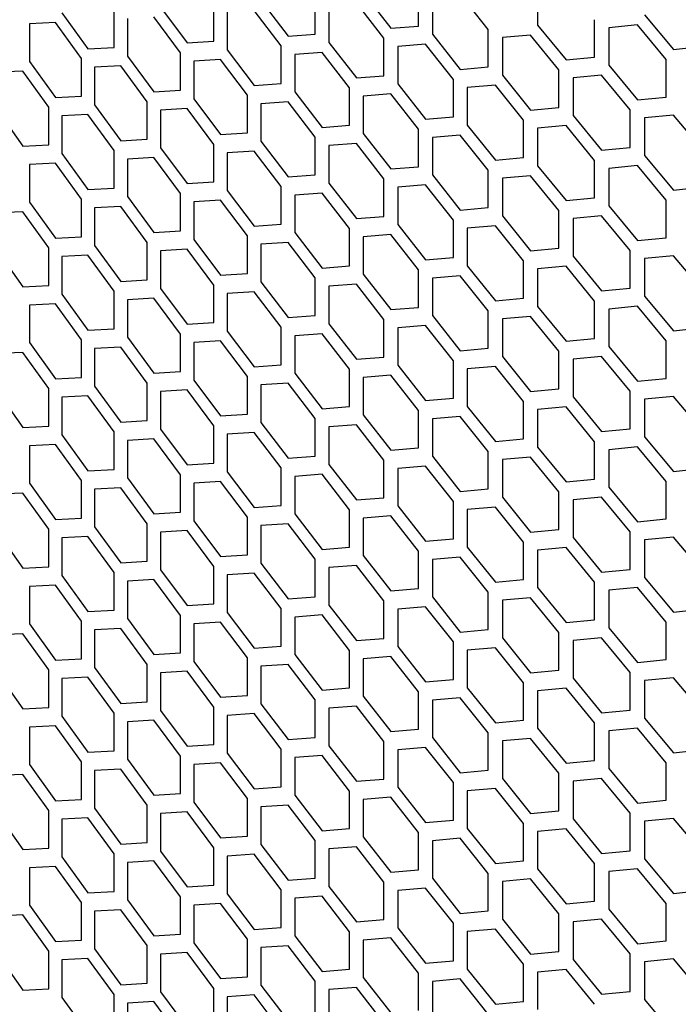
# Model space of a CAD drawing. Header units: millimetres. Extents: x 16448 to 19047, y 3049 to 4868.
# Tile 25 of 41: x 18371 to 18452, y 4068 to 4188. Entities that reach past the tile are written whole.
import ezdxf

# ---------------------------------------------------------------- set-up
doc = ezdxf.new("R2010")
doc.units = ezdxf.units.MM
doc.layers.add('5', color=251, linetype='Continuous')

msp = doc.modelspace()

# ---------------------------------------------------------------- linework, layer by layer
at = {"layer": '5'}
for p, q in [((18407.149, 4186.185), (18407.149, 4190.767)), ((18413.011, 4191.213), (18416.381, 4186.898)), ((18419.768, 4187.173), (18419.768, 4191.756)), ((18421.467, 4190.751), (18421.467, 4186.169)), ((18428.3, 4186.754), (18424.876, 4191.039)), ((18434.329, 4191.877), (18434.329, 4187.295)), ((18394.749, 4185.315), (18394.749, 4189.897)), ((18400.508, 4190.288), (18403.821, 4185.941)), ((18408.819, 4189.746), (18408.819, 4185.164)), ((18415.537, 4185.685), (18412.17, 4190.002)), ((18376.169, 4188.79), (18379.362, 4184.381)), ((18382.571, 4184.562), (18382.571, 4189.145)), ((18388.226, 4189.481), (18391.48, 4185.103)), ((18396.39, 4188.861), (18396.39, 4184.279)), ((18402.991, 4184.736), (18399.682, 4189.085)), ((18447.404, 4188.545), (18450.925, 4184.317)), ((18375.373, 4187.603), (18372.2, 4187.44)), ((18372.2, 4187.44), (18372.2, 4182.858)), ((18378.562, 4183.192), (18375.373, 4187.603)), ((18384.182, 4188.093), (18384.182, 4183.51)), ((18390.665, 4183.906), (18387.416, 4188.286)), ((18416.381, 4186.898), (18419.768, 4187.173)), ((18434.329, 4187.295), (18437.795, 4183.034)), ((18441.276, 4183.364), (18441.276, 4187.946)), ((18446.526, 4187.312), (18443.022, 4186.969)), ((18450.044, 4183.082), (18446.526, 4187.312)), ((18403.821, 4185.941), (18407.149, 4186.185)), ((18421.467, 4186.169), (18424.876, 4181.875)), ((18428.3, 4182.172), (18428.3, 4186.754)), ((18433.465, 4186.071), (18430.018, 4185.76)), ((18436.927, 4181.807), (18433.465, 4186.071)), ((18443.022, 4186.969), (18443.022, 4182.387)), ((18391.48, 4185.103), (18394.749, 4185.315)), ((18402.991, 4180.154), (18402.991, 4184.736)), ((18408.819, 4185.164), (18412.17, 4180.838)), ((18415.537, 4181.103), (18415.537, 4185.685)), ((18420.617, 4184.952), (18417.227, 4184.675)), ((18424.022, 4180.656), (18420.617, 4184.952)), ((18430.018, 4185.76), (18430.018, 4181.178)), ((18379.362, 4184.381), (18382.571, 4184.562)), ((18390.665, 4179.323), (18390.665, 4183.906)), ((18396.39, 4184.279), (18399.682, 4179.921)), ((18407.983, 4183.956), (18404.651, 4183.71)), ((18404.651, 4183.71), (18404.651, 4179.128)), ((18411.331, 4179.627), (18407.983, 4183.956)), ((18417.227, 4184.675), (18417.227, 4180.093)), ((18450.925, 4184.317), (18454.462, 4184.68)), ((18372.2, 4182.858), (18375.373, 4178.438)), ((18378.562, 4178.609), (18378.562, 4183.192)), ((18384.182, 4183.51), (18387.416, 4179.122)), ((18395.569, 4183.078), (18392.296, 4182.864)), ((18392.296, 4182.864), (18392.296, 4178.282)), ((18398.858, 4178.718), (18395.569, 4183.078)), ((18437.795, 4183.034), (18441.276, 4183.364)), ((18443.022, 4182.387), (18446.526, 4178.147)), ((18450.044, 4178.5), (18450.044, 4183.082)), ((18371.409, 4181.672), (18368.256, 4181.52)), ((18374.578, 4177.251), (18371.409, 4181.672)), ((18383.376, 4182.318), (18380.163, 4182.135)), ((18380.163, 4182.135), (18380.163, 4177.552)), ((18386.606, 4177.927), (18383.376, 4182.318)), ((18424.876, 4181.875), (18428.3, 4182.172)), ((18430.018, 4181.178), (18433.465, 4176.906)), ((18436.927, 4177.225), (18436.927, 4181.807)), ((18442.149, 4181.157), (18438.664, 4180.824)), ((18445.648, 4176.915), (18442.149, 4181.157)), ((18399.682, 4179.921), (18402.991, 4180.154)), ((18412.17, 4180.838), (18415.537, 4181.103)), ((18417.227, 4180.093), (18420.617, 4175.788)), ((18424.022, 4176.074), (18424.022, 4180.656)), ((18429.159, 4179.956), (18425.73, 4179.657)), ((18432.602, 4175.682), (18429.159, 4179.956)), ((18438.664, 4180.824), (18438.664, 4176.242)), ((18387.416, 4179.122), (18390.665, 4179.323)), ((18398.858, 4174.136), (18398.858, 4178.718)), ((18404.651, 4179.128), (18407.983, 4174.791)), ((18411.331, 4175.045), (18411.331, 4179.627)), ((18416.381, 4178.879), (18413.011, 4178.612)), ((18419.768, 4174.572), (18416.381, 4178.879)), ((18425.73, 4179.657), (18425.73, 4175.075)), ((18375.373, 4178.438), (18378.562, 4178.609)), ((18380.163, 4177.552), (18383.376, 4173.153)), ((18386.606, 4173.345), (18386.606, 4177.927)), ((18392.296, 4178.282), (18395.569, 4173.914)), ((18403.821, 4177.922), (18400.508, 4177.687)), ((18400.508, 4177.687), (18400.508, 4173.105)), ((18407.149, 4173.583), (18403.821, 4177.922)), ((18413.011, 4178.612), (18413.011, 4174.03)), ((18446.526, 4178.147), (18450.044, 4178.5)), ((18368.256, 4176.937), (18371.409, 4172.508)), ((18374.578, 4172.669), (18374.578, 4177.251)), ((18379.362, 4176.362), (18376.169, 4176.189)), ((18382.571, 4171.961), (18379.362, 4176.362)), ((18391.48, 4177.084), (18388.226, 4176.88)), ((18388.226, 4176.88), (18388.226, 4172.298)), ((18394.749, 4172.714), (18391.48, 4177.084)), ((18433.465, 4176.906), (18436.927, 4177.225)), ((18445.648, 4172.333), (18445.648, 4176.915)), ((18376.169, 4176.189), (18376.169, 4171.607)), ((18420.617, 4175.788), (18424.022, 4176.074)), ((18432.602, 4171.1), (18432.602, 4175.682)), ((18438.664, 4176.242), (18442.149, 4171.992)), ((18450.925, 4176.298), (18447.404, 4175.943)), ((18447.404, 4175.943), (18447.404, 4171.361)), ((18454.462, 4172.079), (18450.925, 4176.298)), ((18395.569, 4173.914), (18398.858, 4174.136)), ((18407.983, 4174.791), (18411.331, 4175.045)), ((18413.011, 4174.03), (18416.381, 4169.714)), ((18419.768, 4169.99), (18419.768, 4174.572)), ((18425.73, 4175.075), (18429.159, 4170.792)), ((18437.795, 4175.015), (18434.329, 4174.694)), ((18434.329, 4174.694), (18434.329, 4170.111)), ((18441.276, 4170.762), (18437.795, 4175.015)), ((18383.376, 4173.153), (18386.606, 4173.345)), ((18394.749, 4168.131), (18394.749, 4172.714)), ((18400.508, 4173.105), (18403.821, 4168.758)), ((18407.149, 4169.001), (18407.149, 4173.583)), ((18412.17, 4172.819), (18408.819, 4172.563)), ((18415.537, 4168.501), (18412.17, 4172.819)), ((18424.876, 4173.856), (18421.467, 4173.567)), ((18421.467, 4173.567), (18421.467, 4168.985)), ((18428.3, 4169.571), (18424.876, 4173.856)), ((18371.409, 4172.508), (18374.578, 4172.669)), ((18376.169, 4171.607), (18379.362, 4167.198)), ((18382.571, 4167.379), (18382.571, 4171.961)), ((18388.226, 4172.298), (18391.48, 4167.919)), ((18399.682, 4171.902), (18396.39, 4171.677)), ((18396.39, 4171.677), (18396.39, 4167.095)), ((18402.991, 4167.552), (18399.682, 4171.902)), ((18408.819, 4172.563), (18408.819, 4167.98)), ((18442.149, 4171.992), (18445.648, 4172.333)), ((18375.373, 4170.419), (18372.2, 4170.256)), ((18378.562, 4166.008), (18375.373, 4170.419)), ((18387.416, 4171.103), (18384.182, 4170.909)), ((18384.182, 4170.909), (18384.182, 4166.327)), ((18390.665, 4166.722), (18387.416, 4171.103)), ((18429.159, 4170.792), (18432.602, 4171.1)), ((18441.276, 4166.18), (18441.276, 4170.762)), ((18447.404, 4171.361), (18450.925, 4167.133)), ((18372.2, 4170.256), (18372.2, 4165.674)), ((18416.381, 4169.714), (18419.768, 4169.99)), ((18428.3, 4164.988), (18428.3, 4169.571)), ((18434.329, 4170.111), (18437.795, 4165.85)), ((18446.526, 4170.128), (18443.022, 4169.785)), ((18443.022, 4169.785), (18443.022, 4165.203)), ((18450.044, 4165.898), (18446.526, 4170.128)), ((18391.48, 4167.919), (18394.749, 4168.131)), ((18403.821, 4168.758), (18407.149, 4169.001)), ((18408.819, 4167.98), (18412.17, 4163.654)), ((18415.537, 4163.919), (18415.537, 4168.501)), ((18421.467, 4168.985), (18424.876, 4164.691)), ((18433.465, 4168.887), (18430.018, 4168.577)), ((18430.018, 4168.577), (18430.018, 4163.995)), ((18436.927, 4164.624), (18433.465, 4168.887)), ((18379.362, 4167.198), (18382.571, 4167.379)), ((18390.665, 4162.14), (18390.665, 4166.722)), ((18396.39, 4167.095), (18399.682, 4162.737)), ((18402.991, 4162.97), (18402.991, 4167.552)), ((18407.983, 4166.772), (18404.651, 4166.526)), ((18411.331, 4162.444), (18407.983, 4166.772)), ((18420.617, 4167.769), (18417.227, 4167.491)), ((18417.227, 4167.491), (18417.227, 4162.909)), ((18424.022, 4163.473), (18420.617, 4167.769)), ((18450.925, 4167.133), (18454.462, 4167.497)), ((18372.2, 4165.674), (18375.373, 4161.255)), ((18378.562, 4161.426), (18378.562, 4166.008)), ((18384.182, 4166.327), (18387.416, 4161.938)), ((18395.569, 4165.895), (18392.296, 4165.68)), ((18392.296, 4165.68), (18392.296, 4161.098)), ((18398.858, 4161.535), (18395.569, 4165.895)), ((18404.651, 4166.526), (18404.651, 4161.944)), ((18437.795, 4165.85), (18441.276, 4166.18)), ((18450.044, 4161.316), (18450.044, 4165.898)), ((18371.409, 4164.489), (18368.256, 4164.336)), ((18374.578, 4160.067), (18371.409, 4164.489)), ((18383.376, 4165.134), (18380.163, 4164.951)), ((18380.163, 4164.951), (18380.163, 4160.369)), ((18386.606, 4160.743), (18383.376, 4165.134)), ((18424.876, 4164.691), (18428.3, 4164.988)), ((18436.927, 4160.041), (18436.927, 4164.624)), ((18443.022, 4165.203), (18446.526, 4160.964)), ((18412.17, 4163.654), (18415.537, 4163.919)), ((18424.022, 4158.89), (18424.022, 4163.473)), ((18430.018, 4163.995), (18433.465, 4159.722)), ((18442.149, 4163.973), (18438.664, 4163.641)), ((18438.664, 4163.641), (18438.664, 4159.058)), ((18445.648, 4159.732), (18442.149, 4163.973)), ((18387.416, 4161.938), (18390.665, 4162.14)), ((18399.682, 4162.737), (18402.991, 4162.97)), ((18404.651, 4161.944), (18407.983, 4157.607)), ((18411.331, 4157.862), (18411.331, 4162.444)), ((18417.227, 4162.909), (18420.617, 4158.604)), ((18429.159, 4162.773), (18425.73, 4162.474)), ((18425.73, 4162.474), (18425.73, 4157.891)), ((18432.602, 4158.498), (18429.159, 4162.773)), ((18375.373, 4161.255), (18378.562, 4161.426)), ((18386.606, 4156.161), (18386.606, 4160.743)), ((18392.296, 4161.098), (18395.569, 4156.73)), ((18398.858, 4156.952), (18398.858, 4161.535)), ((18403.821, 4160.739), (18400.508, 4160.504)), ((18407.149, 4156.4), (18403.821, 4160.739)), ((18416.381, 4161.695), (18413.011, 4161.428)), ((18413.011, 4161.428), (18413.011, 4156.846)), ((18419.768, 4157.388), (18416.381, 4161.695)), ((18446.526, 4160.964), (18450.044, 4161.316)), ((18368.256, 4159.754), (18371.409, 4155.324)), ((18374.578, 4155.485), (18374.578, 4160.067)), ((18380.163, 4160.369), (18383.376, 4155.97)), ((18391.48, 4159.9), (18388.226, 4159.697)), ((18388.226, 4159.697), (18388.226, 4155.114)), ((18394.749, 4155.53), (18391.48, 4159.9)), ((18400.508, 4160.504), (18400.508, 4155.921)), ((18433.465, 4159.722), (18436.927, 4160.041)), ((18445.648, 4155.149), (18445.648, 4159.732)), ((18379.362, 4159.179), (18376.169, 4159.005)), ((18376.169, 4159.005), (18376.169, 4154.423)), ((18382.571, 4154.777), (18379.362, 4159.179)), ((18420.617, 4158.604), (18424.022, 4158.89)), ((18432.602, 4153.916), (18432.602, 4158.498)), ((18438.664, 4159.058), (18442.149, 4154.808)), ((18450.925, 4159.114), (18447.404, 4158.76)), ((18447.404, 4158.76), (18447.404, 4154.178)), ((18454.462, 4154.895), (18450.925, 4159.114)), ((18407.983, 4157.607), (18411.331, 4157.862)), ((18419.768, 4152.806), (18419.768, 4157.388)), ((18425.73, 4157.891), (18429.159, 4153.608)), ((18437.795, 4157.831), (18434.329, 4157.51)), ((18434.329, 4157.51), (18434.329, 4152.928)), ((18441.276, 4153.579), (18437.795, 4157.831)), ((18383.376, 4155.97), (18386.606, 4156.161)), ((18395.569, 4156.73), (18398.858, 4156.952)), ((18400.508, 4155.921), (18403.821, 4151.574)), ((18407.149, 4151.817), (18407.149, 4156.4)), ((18413.011, 4156.846), (18416.381, 4152.531)), ((18424.876, 4156.672), (18421.467, 4156.384)), ((18421.467, 4156.384), (18421.467, 4151.802)), ((18428.3, 4152.387), (18424.876, 4156.672)), ((18371.409, 4155.324), (18374.578, 4155.485)), ((18382.571, 4150.195), (18382.571, 4154.777)), ((18388.226, 4155.114), (18391.48, 4150.736)), ((18394.749, 4150.948), (18394.749, 4155.53)), ((18399.682, 4154.718), (18396.39, 4154.494)), ((18402.991, 4150.369), (18399.682, 4154.718)), ((18412.17, 4155.635), (18408.819, 4155.379)), ((18408.819, 4155.379), (18408.819, 4150.797)), ((18415.537, 4151.318), (18412.17, 4155.635)), ((18442.149, 4154.808), (18445.648, 4155.149)), ((18376.169, 4154.423), (18379.362, 4150.014)), ((18387.416, 4153.919), (18384.182, 4153.726)), ((18384.182, 4153.726), (18384.182, 4149.143)), ((18390.665, 4149.538), (18387.416, 4153.919)), ((18396.39, 4154.494), (18396.39, 4149.911)), ((18429.159, 4153.608), (18432.602, 4153.916)), ((18441.276, 4148.997), (18441.276, 4153.579)), ((18447.404, 4154.178), (18450.925, 4149.95)), ((18375.373, 4153.236), (18372.2, 4153.073)), ((18372.2, 4153.073), (18372.2, 4148.49)), ((18378.562, 4148.824), (18375.373, 4153.236)), ((18416.381, 4152.531), (18419.768, 4152.806)), ((18428.3, 4147.805), (18428.3, 4152.387)), ((18434.329, 4152.928), (18437.795, 4148.667)), ((18446.526, 4152.945), (18443.022, 4152.602)), ((18443.022, 4152.602), (18443.022, 4148.019)), ((18450.044, 4148.715), (18446.526, 4152.945)), ((18403.821, 4151.574), (18407.149, 4151.817)), ((18415.537, 4146.735), (18415.537, 4151.318)), ((18421.467, 4151.802), (18424.876, 4147.508)), ((18433.465, 4151.703), (18430.018, 4151.393)), ((18430.018, 4151.393), (18430.018, 4146.811)), ((18436.927, 4147.44), (18433.465, 4151.703)), ((18379.362, 4150.014), (18382.571, 4150.195)), ((18391.48, 4150.736), (18394.749, 4150.948)), ((18396.39, 4149.911), (18399.682, 4145.554)), ((18402.991, 4145.787), (18402.991, 4150.369)), ((18408.819, 4150.797), (18412.17, 4146.471)), ((18420.617, 4150.585), (18417.227, 4150.308)), ((18417.227, 4150.308), (18417.227, 4145.725)), ((18424.022, 4146.289), (18420.617, 4150.585)), ((18450.925, 4149.95), (18454.462, 4150.313)), ((18378.562, 4144.242), (18378.562, 4148.824)), ((18384.182, 4149.143), (18387.416, 4144.754)), ((18390.665, 4144.956), (18390.665, 4149.538)), ((18395.569, 4148.711), (18392.296, 4148.497)), ((18398.858, 4144.351), (18395.569, 4148.711)), ((18407.983, 4149.588), (18404.651, 4149.343)), ((18404.651, 4149.343), (18404.651, 4144.761)), ((18411.331, 4145.26), (18407.983, 4149.588)), ((18437.795, 4148.667), (18441.276, 4148.997)), ((18450.044, 4144.132), (18450.044, 4148.715)), ((18372.2, 4148.49), (18375.373, 4144.071)), ((18383.376, 4147.951), (18380.163, 4147.767)), ((18380.163, 4147.767), (18380.163, 4143.185)), ((18386.606, 4143.56), (18383.376, 4147.951)), ((18392.296, 4148.497), (18392.296, 4143.914)), ((18424.876, 4147.508), (18428.3, 4147.805)), ((18436.927, 4142.858), (18436.927, 4147.44)), ((18443.022, 4148.019), (18446.526, 4143.78)), ((18371.409, 4147.305), (18368.256, 4147.152)), ((18374.578, 4142.884), (18371.409, 4147.305)), ((18412.17, 4146.471), (18415.537, 4146.735)), ((18424.022, 4141.707), (18424.022, 4146.289)), ((18430.018, 4146.811), (18433.465, 4142.539)), ((18442.149, 4146.789), (18438.664, 4146.457)), ((18438.664, 4146.457), (18438.664, 4141.875)), ((18445.648, 4142.548), (18442.149, 4146.789)), ((18399.682, 4145.554), (18402.991, 4145.787)), ((18411.331, 4140.678), (18411.331, 4145.26)), ((18417.227, 4145.725), (18420.617, 4141.421)), ((18429.159, 4145.589), (18425.73, 4145.29)), ((18425.73, 4145.29), (18425.73, 4140.708)), ((18432.602, 4141.315), (18429.159, 4145.589)), ((18375.373, 4144.071), (18378.562, 4144.242)), ((18387.416, 4144.754), (18390.665, 4144.956)), ((18392.296, 4143.914), (18395.569, 4139.546)), ((18398.858, 4139.769), (18398.858, 4144.351)), ((18404.651, 4144.761), (18407.983, 4140.424)), ((18416.381, 4144.512), (18413.011, 4144.245)), ((18413.011, 4144.245), (18413.011, 4139.663)), ((18419.768, 4140.205), (18416.381, 4144.512)), ((18446.526, 4143.78), (18450.044, 4144.132)), ((18374.578, 4138.302), (18374.578, 4142.884)), ((18380.163, 4143.185), (18383.376, 4138.786)), ((18386.606, 4138.977), (18386.606, 4143.56)), ((18391.48, 4142.717), (18388.226, 4142.513)), ((18394.749, 4138.346), (18391.48, 4142.717)), ((18403.821, 4143.555), (18400.508, 4143.32)), ((18400.508, 4143.32), (18400.508, 4138.738)), ((18407.149, 4139.216), (18403.821, 4143.555)), ((18433.465, 4142.539), (18436.927, 4142.858)), ((18368.256, 4142.57), (18371.409, 4138.141)), ((18379.362, 4141.995), (18376.169, 4141.822)), ((18376.169, 4141.822), (18376.169, 4137.24)), ((18382.571, 4137.594), (18379.362, 4141.995)), ((18388.226, 4142.513), (18388.226, 4137.931)), ((18420.617, 4141.421), (18424.022, 4141.707)), ((18438.664, 4141.875), (18442.149, 4137.625)), ((18445.648, 4137.966), (18445.648, 4142.548)), ((18450.925, 4141.931), (18447.404, 4141.576)), ((18447.404, 4141.576), (18447.404, 4136.994)), ((18454.462, 4137.712), (18450.925, 4141.931)), ((18407.983, 4140.424), (18411.331, 4140.678)), ((18425.73, 4140.708), (18429.159, 4136.425)), ((18432.602, 4136.733), (18432.602, 4141.315)), ((18437.795, 4140.648), (18434.329, 4140.326)), ((18434.329, 4140.326), (18434.329, 4135.744)), ((18441.276, 4136.395), (18437.795, 4140.648)), ((18395.569, 4139.546), (18398.858, 4139.769)), ((18407.149, 4134.634), (18407.149, 4139.216)), ((18413.011, 4139.663), (18416.381, 4135.347)), ((18419.768, 4135.623), (18419.768, 4140.205)), ((18424.876, 4139.489), (18421.467, 4139.2)), ((18421.467, 4139.2), (18421.467, 4134.618)), ((18428.3, 4135.203), (18424.876, 4139.489)), ((18371.409, 4138.141), (18374.578, 4138.302)), ((18383.376, 4138.786), (18386.606, 4138.977)), ((18388.226, 4137.931), (18391.48, 4133.552)), ((18394.749, 4133.764), (18394.749, 4138.346)), ((18400.508, 4138.738), (18403.821, 4134.39)), ((18412.17, 4138.452), (18408.819, 4138.195)), ((18408.819, 4138.195), (18408.819, 4133.613)), ((18415.537, 4134.134), (18412.17, 4138.452)), ((18442.149, 4137.625), (18445.648, 4137.966)), ((18376.169, 4137.24), (18379.362, 4132.83)), ((18382.571, 4133.011), (18382.571, 4137.594)), ((18387.416, 4136.735), (18384.182, 4136.542)), ((18390.665, 4132.355), (18387.416, 4136.735)), ((18399.682, 4137.535), (18396.39, 4137.31)), ((18396.39, 4137.31), (18396.39, 4132.728)), ((18402.991, 4133.185), (18399.682, 4137.535)), ((18429.159, 4136.425), (18432.602, 4136.733)), ((18447.404, 4136.994), (18450.925, 4132.766)), ((18375.373, 4136.052), (18372.2, 4135.889)), ((18372.2, 4135.889), (18372.2, 4131.307)), ((18378.562, 4131.641), (18375.373, 4136.052)), ((18384.182, 4136.542), (18384.182, 4131.96)), ((18416.381, 4135.347), (18419.768, 4135.623)), ((18434.329, 4135.744), (18437.795, 4131.483)), ((18441.276, 4131.813), (18441.276, 4136.395)), ((18446.526, 4135.761), (18443.022, 4135.418)), ((18443.022, 4135.418), (18443.022, 4130.836)), ((18450.044, 4131.531), (18446.526, 4135.761)), ((18403.821, 4134.39), (18407.149, 4134.634)), ((18421.467, 4134.618), (18424.876, 4130.324)), ((18428.3, 4130.621), (18428.3, 4135.203)), ((18433.465, 4134.52), (18430.018, 4134.21)), ((18430.018, 4134.21), (18430.018, 4129.627)), ((18436.927, 4130.256), (18433.465, 4134.52)), ((18379.362, 4132.83), (18382.571, 4133.011)), ((18391.48, 4133.552), (18394.749, 4133.764)), ((18402.991, 4128.603), (18402.991, 4133.185)), ((18408.819, 4133.613), (18412.17, 4129.287)), ((18415.537, 4129.552), (18415.537, 4134.134)), ((18420.617, 4133.402), (18417.227, 4133.124)), ((18417.227, 4133.124), (18417.227, 4128.542)), ((18424.022, 4129.106), (18420.617, 4133.402)), ((18450.925, 4132.766), (18454.462, 4133.129)), ((18384.182, 4131.96), (18387.416, 4127.571)), ((18390.665, 4127.772), (18390.665, 4132.355)), ((18396.39, 4132.728), (18399.682, 4128.37)), ((18407.983, 4132.405), (18404.651, 4132.159)), ((18404.651, 4132.159), (18404.651, 4127.577)), ((18411.331, 4128.077), (18407.983, 4132.405)), ((18437.795, 4131.483), (18441.276, 4131.813)), ((18372.2, 4131.307), (18375.373, 4126.887)), ((18378.562, 4127.058), (18378.562, 4131.641)), ((18383.376, 4130.767), (18380.163, 4130.584)), ((18386.606, 4126.376), (18383.376, 4130.767)), ((18395.569, 4131.527), (18392.296, 4131.313)), ((18392.296, 4131.313), (18392.296, 4126.731)), ((18398.858, 4127.167), (18395.569, 4131.527)), ((18424.876, 4130.324), (18428.3, 4130.621)), ((18443.022, 4130.836), (18446.526, 4126.597)), ((18450.044, 4126.949), (18450.044, 4131.531)), ((18371.409, 4130.122), (18368.256, 4129.969)), ((18374.578, 4125.7), (18371.409, 4130.122)), ((18380.163, 4130.584), (18380.163, 4126.001)), ((18412.17, 4129.287), (18415.537, 4129.552)), ((18430.018, 4129.627), (18433.465, 4125.355)), ((18436.927, 4125.674), (18436.927, 4130.256)), ((18442.149, 4129.606), (18438.664, 4129.273)), ((18445.648, 4125.364), (18442.149, 4129.606)), ((18399.682, 4128.37), (18402.991, 4128.603)), ((18417.227, 4128.542), (18420.617, 4124.237)), ((18424.022, 4124.523), (18424.022, 4129.106)), ((18429.159, 4128.406), (18425.73, 4128.106)), ((18432.602, 4124.131), (18429.159, 4128.406)), ((18438.664, 4129.273), (18438.664, 4124.691)), ((18375.373, 4126.887), (18378.562, 4127.058)), ((18387.416, 4127.571), (18390.665, 4127.772)), ((18398.858, 4122.585), (18398.858, 4127.167)), ((18404.651, 4127.577), (18407.983, 4123.24)), ((18411.331, 4123.494), (18411.331, 4128.077)), ((18416.381, 4127.328), (18413.011, 4127.061)), ((18413.011, 4127.061), (18413.011, 4122.479)), ((18419.768, 4123.021), (18416.381, 4127.328)), ((18425.73, 4128.106), (18425.73, 4123.524)), ((18380.163, 4126.001), (18383.376, 4121.602)), ((18386.606, 4121.794), (18386.606, 4126.376)), ((18392.296, 4126.731), (18395.569, 4122.363)), ((18403.821, 4126.371), (18400.508, 4126.136)), ((18400.508, 4126.136), (18400.508, 4121.554)), ((18407.149, 4122.032), (18403.821, 4126.371)), ((18446.526, 4126.597), (18450.044, 4126.949)), ((18368.256, 4125.386), (18371.409, 4120.957)), ((18374.578, 4121.118), (18374.578, 4125.7)), ((18379.362, 4124.811), (18376.169, 4124.638)), ((18376.169, 4124.638), (18376.169, 4120.056)), ((18382.571, 4120.41), (18379.362, 4124.811)), ((18391.48, 4125.533), (18388.226, 4125.329)), ((18388.226, 4125.329), (18388.226, 4120.747)), ((18394.749, 4121.163), (18391.48, 4125.533)), ((18433.465, 4125.355), (18436.927, 4125.674)), ((18438.664, 4124.691), (18442.149, 4120.441)), ((18445.648, 4120.782), (18445.648, 4125.364)), ((18450.925, 4124.747), (18447.404, 4124.393)), ((18454.462, 4120.528), (18450.925, 4124.747)), ((18407.983, 4123.24), (18411.331, 4123.494)), ((18420.617, 4124.237), (18424.022, 4124.523)), ((18425.73, 4123.524), (18429.159, 4119.241)), ((18432.602, 4119.549), (18432.602, 4124.131)), ((18437.795, 4123.464), (18434.329, 4123.143)), ((18441.276, 4119.212), (18437.795, 4123.464)), ((18447.404, 4124.393), (18447.404, 4119.81)), ((18395.569, 4122.363), (18398.858, 4122.585)), ((18413.011, 4122.479), (18416.381, 4118.163)), ((18419.768, 4118.439), (18419.768, 4123.021)), ((18424.876, 4122.305), (18421.467, 4122.017)), ((18428.3, 4118.02), (18424.876, 4122.305)), ((18434.329, 4123.143), (18434.329, 4118.561)), ((18371.409, 4120.957), (18374.578, 4121.118)), ((18383.376, 4121.602), (18386.606, 4121.794)), ((18394.749, 4116.581), (18394.749, 4121.163)), ((18400.508, 4121.554), (18403.821, 4117.207)), ((18407.149, 4117.45), (18407.149, 4122.032)), ((18412.17, 4121.268), (18408.819, 4121.012)), ((18408.819, 4121.012), (18408.819, 4116.429)), ((18415.537, 4116.95), (18412.17, 4121.268)), ((18421.467, 4122.017), (18421.467, 4117.434)), ((18376.169, 4120.056), (18379.362, 4115.647)), ((18382.571, 4115.828), (18382.571, 4120.41)), ((18388.226, 4120.747), (18391.48, 4116.368)), ((18399.682, 4120.351), (18396.39, 4120.126)), ((18396.39, 4120.126), (18396.39, 4115.544)), ((18402.991, 4116.002), (18399.682, 4120.351)), ((18442.149, 4120.441), (18445.648, 4120.782)), ((18447.404, 4119.81), (18450.925, 4115.582)), ((18375.373, 4118.868), (18372.2, 4118.705)), ((18372.2, 4118.705), (18372.2, 4114.123)), ((18378.562, 4114.457), (18375.373, 4118.868)), ((18387.416, 4119.552), (18384.182, 4119.358)), ((18384.182, 4119.358), (18384.182, 4114.776)), ((18390.665, 4115.171), (18387.416, 4119.552)), ((18429.159, 4119.241), (18432.602, 4119.549)), ((18441.276, 4114.629), (18441.276, 4119.212)), ((18446.526, 4118.578), (18443.022, 4118.234)), ((18450.044, 4114.347), (18446.526, 4118.578)), ((18403.821, 4117.207), (18407.149, 4117.45)), ((18416.381, 4118.163), (18419.768, 4118.439)), ((18421.467, 4117.434), (18424.876, 4113.14)), ((18428.3, 4113.437), (18428.3, 4118.02)), ((18434.329, 4118.561), (18437.795, 4114.299)), ((18443.022, 4118.234), (18443.022, 4113.652)), ((18391.48, 4116.368), (18394.749, 4116.581)), ((18408.819, 4116.429), (18412.17, 4112.103)), ((18415.537, 4112.368), (18415.537, 4116.95)), ((18420.617, 4116.218), (18417.227, 4115.94)), ((18424.022, 4111.922), (18420.617, 4116.218)), ((18433.465, 4117.336), (18430.018, 4117.026)), ((18430.018, 4117.026), (18430.018, 4112.444)), ((18436.927, 4113.073), (18433.465, 4117.336)), ((18379.362, 4115.647), (18382.571, 4115.828)), ((18390.665, 4110.589), (18390.665, 4115.171)), ((18396.39, 4115.544), (18399.682, 4111.186)), ((18402.991, 4111.419), (18402.991, 4116.002)), ((18407.983, 4115.221), (18404.651, 4114.976)), ((18404.651, 4114.976), (18404.651, 4110.393)), ((18411.331, 4110.893), (18407.983, 4115.221)), ((18417.227, 4115.94), (18417.227, 4111.358)), ((18450.925, 4115.582), (18454.462, 4115.946)), ((18372.2, 4114.123), (18375.373, 4109.704)), ((18378.562, 4109.875), (18378.562, 4114.457)), ((18384.182, 4114.776), (18387.416, 4110.387)), ((18395.569, 4114.344), (18392.296, 4114.13)), ((18392.296, 4114.13), (18392.296, 4109.547)), ((18398.858, 4109.984), (18395.569, 4114.344)), ((18437.795, 4114.299), (18441.276, 4114.629)), ((18450.044, 4109.765), (18450.044, 4114.347)), ((18371.409, 4112.938), (18368.256, 4112.785)), ((18374.578, 4108.517), (18371.409, 4112.938)), ((18383.376, 4113.583), (18380.163, 4113.4)), ((18380.163, 4113.4), (18380.163, 4108.818)), ((18386.606, 4109.192), (18383.376, 4113.583)), ((18424.876, 4113.14), (18428.3, 4113.437)), ((18436.927, 4108.49), (18436.927, 4113.073)), ((18443.022, 4113.652), (18446.526, 4109.413)), ((18399.682, 4111.186), (18402.991, 4111.419)), ((18412.17, 4112.103), (18415.537, 4112.368)), ((18417.227, 4111.358), (18420.617, 4107.053)), ((18424.022, 4107.34), (18424.022, 4111.922)), ((18430.018, 4112.444), (18433.465, 4108.171)), ((18442.149, 4112.422), (18438.664, 4112.09)), ((18438.664, 4112.09), (18438.664, 4107.508)), ((18445.648, 4108.181), (18442.149, 4112.422)), ((18387.416, 4110.387), (18390.665, 4110.589)), ((18404.651, 4110.393), (18407.983, 4106.057)), ((18411.331, 4106.311), (18411.331, 4110.893)), ((18429.159, 4111.222), (18425.73, 4110.923)), ((18425.73, 4110.923), (18425.73, 4106.34)), ((18432.602, 4106.948), (18429.159, 4111.222)), ((18375.373, 4109.704), (18378.562, 4109.875)), ((18386.606, 4104.61), (18386.606, 4109.192)), ((18392.296, 4109.547), (18395.569, 4105.179)), ((18398.858, 4105.402), (18398.858, 4109.984)), ((18403.821, 4109.188), (18400.508, 4108.953)), ((18400.508, 4108.953), (18400.508, 4104.37)), ((18407.149, 4104.849), (18403.821, 4109.188)), ((18416.381, 4110.144), (18413.011, 4109.878)), ((18413.011, 4109.878), (18413.011, 4105.295)), ((18419.768, 4105.838), (18416.381, 4110.144)), ((18446.526, 4109.413), (18450.044, 4109.765)), ((18368.256, 4108.203), (18371.409, 4103.773)), ((18374.578, 4103.934), (18374.578, 4108.517)), ((18380.163, 4108.818), (18383.376, 4104.419)), ((18391.48, 4108.349), (18388.226, 4108.146)), ((18388.226, 4108.146), (18388.226, 4103.563)), ((18394.749, 4103.979), (18391.48, 4108.349)), ((18433.465, 4108.171), (18436.927, 4108.49)), ((18445.648, 4103.598), (18445.648, 4108.181)), ((18379.362, 4107.628), (18376.169, 4107.455)), ((18376.169, 4107.455), (18376.169, 4102.872)), ((18382.571, 4103.227), (18379.362, 4107.628)), ((18420.617, 4107.053), (18424.022, 4107.34)), ((18432.602, 4102.365), (18432.602, 4106.948)), ((18438.664, 4107.508), (18442.149, 4103.257)), ((18450.925, 4107.563), (18447.404, 4107.209)), ((18447.404, 4107.209), (18447.404, 4102.627)), ((18454.462, 4103.344), (18450.925, 4107.563)), ((18395.569, 4105.179), (18398.858, 4105.402)), ((18407.983, 4106.057), (18411.331, 4106.311)), ((18419.768, 4101.255), (18419.768, 4105.838)), ((18425.73, 4106.34), (18429.159, 4102.057)), ((18437.795, 4106.28), (18434.329, 4105.959)), ((18434.329, 4105.959), (18434.329, 4101.377)), ((18441.276, 4102.028), (18437.795, 4106.28)), ((18383.376, 4104.419), (18386.606, 4104.61)), ((18400.508, 4104.37), (18403.821, 4100.023)), ((18407.149, 4100.267), (18407.149, 4104.849)), ((18413.011, 4105.295), (18416.381, 4100.98)), ((18424.876, 4105.121), (18421.467, 4104.833)), ((18421.467, 4104.833), (18421.467, 4100.251)), ((18428.3, 4100.836), (18424.876, 4105.121)), ((18371.409, 4103.773), (18374.578, 4103.934)), ((18382.571, 4098.644), (18382.571, 4103.227)), ((18388.226, 4103.563), (18391.48, 4099.185)), ((18394.749, 4099.397), (18394.749, 4103.979)), ((18399.682, 4103.167), (18396.39, 4102.943)), ((18396.39, 4102.943), (18396.39, 4098.36)), ((18402.991, 4098.818), (18399.682, 4103.167)), ((18412.17, 4104.084), (18408.819, 4103.828)), ((18408.819, 4103.828), (18408.819, 4099.246)), ((18415.537, 4099.767), (18412.17, 4104.084)), ((18442.149, 4103.257), (18445.648, 4103.598)), ((18376.169, 4102.872), (18379.362, 4098.463)), ((18387.416, 4102.368), (18384.182, 4102.175)), ((18384.182, 4102.175), (18384.182, 4097.592)), ((18390.665, 4097.988), (18387.416, 4102.368)), ((18429.159, 4102.057), (18432.602, 4102.365)), ((18441.276, 4097.446), (18441.276, 4102.028)), ((18447.404, 4102.627), (18450.925, 4098.399)), ((18375.373, 4101.685), (18372.2, 4101.522)), ((18372.2, 4101.522), (18372.2, 4096.939)), ((18378.562, 4097.273), (18375.373, 4101.685)), ((18416.381, 4100.98), (18419.768, 4101.255)), ((18428.3, 4096.254), (18428.3, 4100.836)), ((18434.329, 4101.377), (18437.795, 4097.116)), ((18446.526, 4101.394), (18443.022, 4101.051)), ((18443.022, 4101.051), (18443.022, 4096.468)), ((18450.044, 4097.164), (18446.526, 4101.394)), ((18391.48, 4099.185), (18394.749, 4099.397)), ((18403.821, 4100.023), (18407.149, 4100.267)), ((18415.537, 4095.184), (18415.537, 4099.767)), ((18421.467, 4100.251), (18424.876, 4095.957)), ((18433.465, 4100.152), (18430.018, 4099.842)), ((18430.018, 4099.842), (18430.018, 4095.26)), ((18436.927, 4095.889), (18433.465, 4100.152)), ((18379.362, 4098.463), (18382.571, 4098.644)), ((18396.39, 4098.36), (18399.682, 4094.003)), ((18402.991, 4094.236), (18402.991, 4098.818)), ((18408.819, 4099.246), (18412.17, 4094.92)), ((18420.617, 4099.034), (18417.227, 4098.757)), ((18417.227, 4098.757), (18417.227, 4094.174)), ((18424.022, 4094.738), (18420.617, 4099.034)), ((18450.925, 4098.399), (18454.462, 4098.762)), ((18372.2, 4096.939), (18375.373, 4092.52)), ((18378.562, 4092.691), (18378.562, 4097.273)), ((18384.182, 4097.592), (18387.416, 4093.204)), ((18390.665, 4093.405), (18390.665, 4097.988)), ((18395.569, 4097.16), (18392.296, 4096.946)), ((18392.296, 4096.946), (18392.296, 4092.364)), ((18398.858, 4092.8), (18395.569, 4097.16)), ((18407.983, 4098.038), (18404.651, 4097.792)), ((18404.651, 4097.792), (18404.651, 4093.21)), ((18411.331, 4093.709), (18407.983, 4098.038)), ((18437.795, 4097.116), (18441.276, 4097.446)), ((18450.044, 4092.581), (18450.044, 4097.164)), ((18371.409, 4095.754), (18368.256, 4095.601)), ((18374.578, 4091.333), (18371.409, 4095.754)), ((18383.376, 4096.4), (18380.163, 4096.216)), ((18380.163, 4096.216), (18380.163, 4091.634)), ((18386.606, 4092.009), (18383.376, 4096.4)), ((18424.876, 4095.957), (18428.3, 4096.254)), ((18436.927, 4091.307), (18436.927, 4095.889)), ((18443.022, 4096.468), (18446.526, 4092.229)), ((18412.17, 4094.92), (18415.537, 4095.184)), ((18424.022, 4090.156), (18424.022, 4094.738)), ((18430.018, 4095.26), (18433.465, 4090.988)), ((18442.149, 4095.238), (18438.664, 4094.906)), ((18438.664, 4094.906), (18438.664, 4090.324)), ((18445.648, 4090.997), (18442.149, 4095.238)), ((18387.416, 4093.204), (18390.665, 4093.405)), ((18399.682, 4094.003), (18402.991, 4094.236)), ((18411.331, 4089.127), (18411.331, 4093.709)), ((18417.227, 4094.174), (18420.617, 4089.87)), ((18429.159, 4094.038), (18425.73, 4093.739)), ((18425.73, 4093.739), (18425.73, 4089.157)), ((18432.602, 4089.764), (18429.159, 4094.038)), ((18375.373, 4092.52), (18378.562, 4092.691)), ((18392.296, 4092.364), (18395.569, 4087.995)), ((18398.858, 4088.218), (18398.858, 4092.8)), ((18404.651, 4093.21), (18407.983, 4088.873)), ((18416.381, 4092.961), (18413.011, 4092.694)), ((18413.011, 4092.694), (18413.011, 4088.112)), ((18419.768, 4088.654), (18416.381, 4092.961)), ((18446.526, 4092.229), (18450.044, 4092.581)), ((18368.256, 4091.019), (18371.409, 4086.59)), ((18374.578, 4086.751), (18374.578, 4091.333)), ((18380.163, 4091.634), (18383.376, 4087.235)), ((18386.606, 4087.427), (18386.606, 4092.009)), ((18391.48, 4091.166), (18388.226, 4090.962)), ((18388.226, 4090.962), (18388.226, 4086.38)), ((18394.749, 4086.796), (18391.48, 4091.166)), ((18403.821, 4092.004), (18400.508, 4091.769)), ((18400.508, 4091.769), (18400.508, 4087.187)), ((18407.149, 4087.665), (18403.821, 4092.004)), ((18433.465, 4090.988), (18436.927, 4091.307)), ((18445.648, 4086.415), (18445.648, 4090.997)), ((18379.362, 4090.444), (18376.169, 4090.271)), ((18376.169, 4090.271), (18376.169, 4085.689)), ((18382.571, 4086.043), (18379.362, 4090.444)), ((18420.617, 4089.87), (18424.022, 4090.156)), ((18432.602, 4085.182), (18432.602, 4089.764)), ((18438.664, 4090.324), (18442.149, 4086.074)), ((18450.925, 4090.38), (18447.404, 4090.025)), ((18447.404, 4090.025), (18447.404, 4085.443)), ((18454.462, 4086.161), (18450.925, 4090.38)), ((18407.983, 4088.873), (18411.331, 4089.127)), ((18419.768, 4084.072), (18419.768, 4088.654)), ((18425.73, 4089.157), (18429.159, 4084.874)), ((18437.795, 4089.097), (18434.329, 4088.776)), ((18434.329, 4088.776), (18434.329, 4084.193)), ((18441.276, 4084.844), (18437.795, 4089.097)), ((18383.376, 4087.235), (18386.606, 4087.427)), ((18395.569, 4087.995), (18398.858, 4088.218)), ((18407.149, 4083.083), (18407.149, 4087.665)), ((18413.011, 4088.112), (18416.381, 4083.796)), ((18424.876, 4087.938), (18421.467, 4087.649)), ((18421.467, 4087.649), (18421.467, 4083.067)), ((18428.3, 4083.652), (18424.876, 4087.938)), ((18371.409, 4086.59), (18374.578, 4086.751)), ((18388.226, 4086.38), (18391.48, 4082.001)), ((18394.749, 4082.213), (18394.749, 4086.796)), ((18400.508, 4087.187), (18403.821, 4082.839)), ((18412.17, 4086.901), (18408.819, 4086.645)), ((18408.819, 4086.645), (18408.819, 4082.062)), ((18415.537, 4082.583), (18412.17, 4086.901)), ((18442.149, 4086.074), (18445.648, 4086.415)), ((18376.169, 4085.689), (18379.362, 4081.279)), ((18382.571, 4081.461), (18382.571, 4086.043)), ((18387.416, 4085.184), (18384.182, 4084.991)), ((18384.182, 4084.991), (18384.182, 4080.409)), ((18390.665, 4080.804), (18387.416, 4085.184)), ((18399.682, 4085.984), (18396.39, 4085.759)), ((18396.39, 4085.759), (18396.39, 4081.177)), ((18402.991, 4081.634), (18399.682, 4085.984)), ((18429.159, 4084.874), (18432.602, 4085.182)), ((18447.404, 4085.443), (18450.925, 4081.215)), ((18375.373, 4084.501), (18372.2, 4084.338)), ((18372.2, 4084.338), (18372.2, 4079.756)), ((18378.562, 4080.09), (18375.373, 4084.501)), ((18416.381, 4083.796), (18419.768, 4084.072)), ((18434.329, 4084.193), (18437.795, 4079.932)), ((18441.276, 4080.262), (18441.276, 4084.844)), ((18446.526, 4084.21), (18443.022, 4083.867)), ((18443.022, 4083.867), (18443.022, 4079.285)), ((18450.044, 4079.98), (18446.526, 4084.21)), ((18403.821, 4082.839), (18407.149, 4083.083)), ((18415.537, 4078.001), (18415.537, 4082.583)), ((18421.467, 4083.067), (18424.876, 4078.773)), ((18428.3, 4079.07), (18428.3, 4083.652)), ((18433.465, 4082.969), (18430.018, 4082.659)), ((18430.018, 4082.659), (18430.018, 4078.076)), ((18436.927, 4078.705), (18433.465, 4082.969)), ((18379.362, 4081.279), (18382.571, 4081.461)), ((18391.48, 4082.001), (18394.749, 4082.213)), ((18402.991, 4077.052), (18402.991, 4081.634)), ((18408.819, 4082.062), (18412.17, 4077.736)), ((18420.617, 4081.851), (18417.227, 4081.573)), ((18417.227, 4081.573), (18417.227, 4076.991)), ((18424.022, 4077.555), (18420.617, 4081.851)), ((18450.925, 4081.215), (18454.462, 4081.578)), ((18378.562, 4075.508), (18378.562, 4080.09)), ((18384.182, 4080.409), (18387.416, 4076.02)), ((18390.665, 4076.222), (18390.665, 4080.804)), ((18396.39, 4081.177), (18399.682, 4076.819)), ((18407.983, 4080.854), (18404.651, 4080.608)), ((18404.651, 4080.608), (18404.651, 4076.026)), ((18411.331, 4076.526), (18407.983, 4080.854)), ((18437.795, 4079.932), (18441.276, 4080.262)), ((18372.2, 4079.756), (18375.373, 4075.336)), ((18383.376, 4079.216), (18380.163, 4079.033)), ((18380.163, 4079.033), (18380.163, 4074.45)), ((18386.606, 4074.825), (18383.376, 4079.216)), ((18395.569, 4079.976), (18392.296, 4079.762)), ((18392.296, 4079.762), (18392.296, 4075.18)), ((18398.858, 4075.617), (18395.569, 4079.976)), ((18424.876, 4078.773), (18428.3, 4079.07)), ((18443.022, 4079.285), (18446.526, 4075.046)), ((18450.044, 4075.398), (18450.044, 4079.98)), ((18371.409, 4078.571), (18368.256, 4078.418)), ((18374.578, 4074.149), (18371.409, 4078.571)), ((18412.17, 4077.736), (18415.537, 4078.001)), ((18430.018, 4078.076), (18433.465, 4073.804)), ((18436.927, 4074.123), (18436.927, 4078.705)), ((18442.149, 4078.055), (18438.664, 4077.723)), ((18438.664, 4077.723), (18438.664, 4073.14)), ((18445.648, 4073.813), (18442.149, 4078.055)), ((18399.682, 4076.819), (18402.991, 4077.052)), ((18411.331, 4071.943), (18411.331, 4076.526)), ((18417.227, 4076.991), (18420.617, 4072.686)), ((18424.022, 4072.972), (18424.022, 4077.555)), ((18429.159, 4076.855), (18425.73, 4076.555)), ((18425.73, 4076.555), (18425.73, 4071.973)), ((18432.602, 4072.58), (18429.159, 4076.855)), ((18375.373, 4075.336), (18378.562, 4075.508)), ((18387.416, 4076.02), (18390.665, 4076.222)), ((18398.858, 4071.034), (18398.858, 4075.617)), ((18404.651, 4076.026), (18407.983, 4071.689)), ((18416.381, 4075.777), (18413.011, 4075.51)), ((18413.011, 4075.51), (18413.011, 4070.928)), ((18419.768, 4071.47), (18416.381, 4075.777)), ((18446.526, 4075.046), (18450.044, 4075.398)), ((18374.578, 4069.567), (18374.578, 4074.149)), ((18380.163, 4074.45), (18383.376, 4070.051)), ((18386.606, 4070.243), (18386.606, 4074.825)), ((18392.296, 4075.18), (18395.569, 4070.812)), ((18403.821, 4074.82), (18400.508, 4074.585)), ((18400.508, 4074.585), (18400.508, 4070.003)), ((18407.149, 4070.482), (18403.821, 4074.82)), ((18433.465, 4073.804), (18436.927, 4074.123)), ((18368.256, 4073.835), (18371.409, 4069.406)), ((18379.362, 4073.26), (18376.169, 4073.087)), ((18376.169, 4073.087), (18376.169, 4068.505)), ((18382.571, 4068.859), (18379.362, 4073.26)), ((18391.48, 4073.982), (18388.226, 4073.778)), ((18388.226, 4073.778), (18388.226, 4069.196)), ((18394.749, 4069.612), (18391.48, 4073.982)), ((18420.617, 4072.686), (18424.022, 4072.972)), ((18438.664, 4073.14), (18442.149, 4068.89)), ((18445.648, 4069.231), (18445.648, 4073.813)), ((18450.925, 4073.196), (18447.404, 4072.842)), ((18454.462, 4068.977), (18450.925, 4073.196)), ((18407.983, 4071.689), (18411.331, 4071.943)), ((18425.73, 4071.973), (18429.159, 4067.69)), ((18432.602, 4067.998), (18432.602, 4072.58)), ((18437.795, 4071.913), (18434.329, 4071.592)), ((18441.276, 4067.661), (18437.795, 4071.913)), ((18447.404, 4072.842), (18447.404, 4068.259)), ((18395.569, 4070.812), (18398.858, 4071.034)), ((18407.149, 4065.899), (18407.149, 4070.482)), ((18413.011, 4070.928), (18416.381, 4066.613)), ((18419.768, 4066.888), (18419.768, 4071.47)), ((18424.876, 4070.754), (18421.467, 4070.466)), ((18421.467, 4070.466), (18421.467, 4065.883)), ((18428.3, 4066.469), (18424.876, 4070.754)), ((18434.329, 4071.592), (18434.329, 4067.01)), ((18371.409, 4069.406), (18374.578, 4069.567)), ((18383.376, 4070.051), (18386.606, 4070.243)), ((18394.749, 4065.03), (18394.749, 4069.612)), ((18400.508, 4070.003), (18403.821, 4065.656)), ((18412.17, 4069.717), (18408.819, 4069.461)), ((18408.819, 4069.461), (18408.819, 4064.879)), ((18415.537, 4065.4), (18412.17, 4069.717)), ((18376.169, 4068.505), (18379.362, 4064.096)), ((18382.571, 4064.277), (18382.571, 4068.859)), ((18388.226, 4069.196), (18391.48, 4064.818)), ((18399.682, 4068.8), (18396.39, 4068.576)), ((18396.39, 4068.576), (18396.39, 4063.993)), ((18402.991, 4064.451), (18399.682, 4068.8)), ((18442.149, 4068.89), (18445.648, 4069.231)), ((18447.404, 4068.259), (18450.925, 4064.032)), ((18387.416, 4068.001), (18384.182, 4067.807)), ((18384.182, 4067.807), (18384.182, 4063.225)), ((18390.665, 4063.62), (18387.416, 4068.001)), ((18429.159, 4067.69), (18432.602, 4067.998))]:
    msp.add_line(p, q, dxfattribs=at)

doc.saveas('drawing.dxf')
